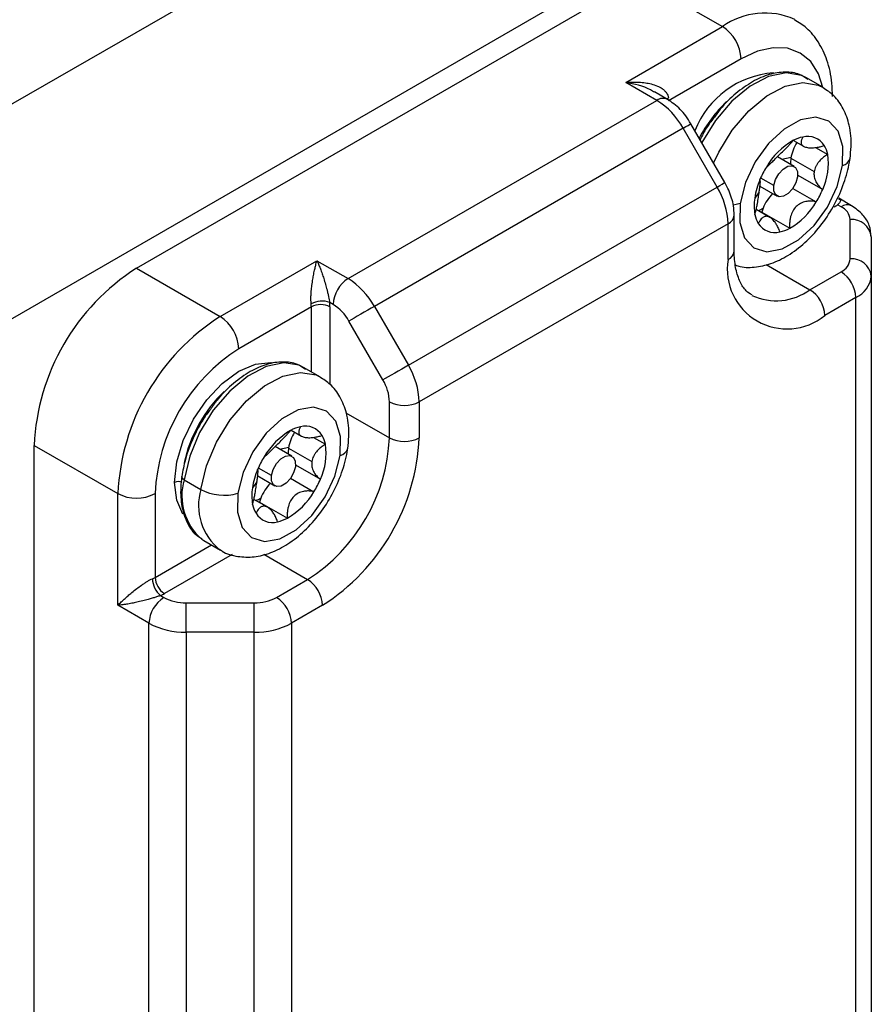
# Model space of a CAD drawing. Header units: millimetres. Extents: x 0 to 699, y 0 to 540.
# Tile 48 of 54: x 617 to 644, y 389 to 420. Entities that reach past the tile are written whole.
import ezdxf

# ---------------------------------------------------------------- set-up
doc = ezdxf.new("R2010")
doc.units = ezdxf.units.MM
doc.header["$LTSCALE"] = 2.5

msp = doc.modelspace()

# ---------------------------------------------------------------- linework, layer by layer
for p, q in [((610.952668, 414.12303), (630.77721, 425.567495)), ((637.477548, 422.631564), (613.898947, 409.019927)), ((620.439684, 412.115364), (636.349587, 421.299955)), ((636.349587, 421.299955), (639.001237, 419.76919)), ((635.937108, 418.000305), (639.001237, 419.76919)), ((639.590493, 418.748569), (637.292396, 417.421906)), ((642.175432, 417.85074), (641.645102, 418.156893)), ((636.922092, 417.431686), (635.937108, 418.000305)), ((637.255398, 417.464692), (636.849135, 417.699222)), ((627.140448, 411.784864), (636.922092, 417.431686)), ((637.755425, 416.552014), (627.973781, 410.905192)), ((638.832836, 414.685884), (637.755425, 416.552014)), ((639.076853, 414.826725), (637.999442, 416.692856)), ((641.247348, 416.164879), (641.5724, 415.97723)), ((641.952086, 415.94002), (642.333557, 415.719802)), ((641.275518, 415.339243), (640.741671, 415.647426)), ((640.883841, 415.565353), (641.172378, 415.630606)), ((641.167589, 415.600306), (641.904158, 415.175093)), ((640.627711, 414.730613), (640.217358, 414.967505)), ((641.387097, 415.06562), (642.175383, 414.610552)), ((629.051192, 409.039061), (638.832836, 414.685884)), ((640.188722, 414.715745), (640.733895, 414.401023)), ((640.16418, 414.531155), (640.021498, 414.33879)), ((641.231017, 414.643949), (641.97249, 414.215906)), ((642.755723, 414.062908), (642.64673, 414.125828)), ((643.089029, 414.095913), (642.68286, 414.33039)), ((639.373276, 412.659027), (639.373276, 413.79645)), ((640.505046, 413.723761), (640.069198, 413.975371)), ((640.246107, 413.889009), (641.129991, 413.378754)), ((639.178014, 413.524314), (629.39637, 407.877492)), ((639.178014, 412.386891), (639.178014, 413.524314)), ((643.048616, 412.410752), (643.048616, 413.654704)), ((643.715283, 413.110344), (643.715283, 411.866391)), ((623.091335, 410.584598), (626.155464, 412.353483)), ((626.155464, 412.353483), (627.140448, 411.784864)), ((640.384697, 412.234074), (641.770739, 411.433929)), ((620.439684, 412.115364), (623.091335, 410.584598)), ((641.770739, 411.433929), (642.755723, 412.002548)), ((643.715283, 411.866391), (643.715283, 329.80404)), ((626.669043, 410.968367), (626.560051, 411.031287)), ((627.973781, 410.905192), (629.051192, 409.039061)), ((643.227127, 411.186051), (642.242143, 410.617432)), ((643.227127, 329.1237), (643.227127, 411.186051)), ((625.978687, 410.890641), (623.68059, 409.563978)), ((625.978687, 408.831739), (625.978687, 410.890641)), ((626.567943, 410.890641), (626.567943, 408.429854)), ((628.246454, 408.574433), (627.169043, 410.440564)), ((626.26553, 408.666149), (625.7352, 408.972302)), ((628.453561, 406.740069), (628.453561, 407.877492)), ((629.39637, 407.877492), (629.39637, 406.740069)), ((627.076211, 407.535196), (628.453561, 406.740069)), ((625.337445, 406.980287), (625.662498, 406.792639)), ((626.042183, 406.755429), (626.423654, 406.53521)), ((617.198778, 317.362911), (617.198778, 406.50195)), ((617.198778, 406.50195), (619.850429, 404.971184)), ((625.365615, 406.154651), (624.831768, 406.462835)), ((624.973938, 406.380762), (625.262475, 406.446015)), ((625.257686, 406.415715), (625.994256, 405.990502)), ((624.717809, 405.546022), (624.307455, 405.782914)), ((625.477195, 405.881028), (626.265481, 405.425961)), ((621.948023, 405.414159), (622.478353, 405.108006)), ((624.254278, 405.346564), (624.111595, 405.154198)), ((624.278819, 405.531154), (624.823993, 405.216432)), ((625.321114, 405.459358), (626.062587, 405.031314)), ((619.850429, 401.432841), (619.850429, 404.971184)), ((621.02894, 404.971184), (621.02894, 402.317427)), ((624.595143, 404.53917), (624.159295, 404.79078)), ((624.336205, 404.704418), (625.220088, 404.194163)), ((622.506686, 403.526107), (622.56879, 403.487325)), ((622.56879, 403.487325), (623.09912, 403.181172)), ((621.02894, 402.317427), (622.812137, 403.346844)), ((623.468663, 403.045453), (621.323568, 401.807116)), ((624.474795, 403.049482), (625.860836, 402.249337)), ((624.875853, 401.680718), (625.860836, 402.249337)), ((621.197825, 401.743638), (621.306817, 401.680718)), ((620.835412, 400.864222), (619.850429, 401.432841)), ((622.013924, 400.582416), (622.013924, 401.511635)), ((622.013924, 401.511635), (624.168746, 401.511635)), ((624.168746, 400.582416), (624.168746, 401.511635)), ((626.332241, 401.432841), (625.347257, 400.864222)), ((620.835412, 318.80187), (620.835412, 400.864222)), ((625.347257, 400.864222), (625.347257, 318.80187)), ((624.168746, 400.582416), (622.013924, 400.582416)), ((622.013924, 400.582416), (622.013924, 318.520064)), ((624.168746, 318.520064), (624.168746, 400.582416))]:
    msp.add_line(p, q)
at = {"flags": 128}
for points in [[(642.18022, 417.839431), (642.040299, 418.272571), (641.79526, 418.660497), (641.465493, 418.934136), (641.063671, 419.082972), (640.605236, 419.101284), (640.107804, 418.98837), (639.590493, 418.748569)], [(641.645102, 418.156893), (641.506369, 418.224036), (641.01432, 418.304376), (640.457365, 418.187769), (639.87346, 417.882162), (639.302396, 417.408382), (638.783092, 416.798715), (638.350935, 416.094709), (638.348039, 416.089068)], [(638.719757, 415.445234), (638.881265, 415.788556), (639.313422, 416.492562), (639.832726, 417.102229), (640.40379, 417.576009), (640.987695, 417.881616), (641.54465, 417.998223), (642.036699, 417.917883), (642.191198, 417.841455)], [(637.232565, 417.477873), (637.235266, 417.480121), (637.287135, 417.51567)], [(642.805463, 415.36909), (642.816026, 415.971161), (642.666589, 416.455466), (642.37178, 416.774598), (641.960456, 416.897318), (641.47288, 416.811613), (640.956781, 416.525874), (640.462677, 416.06807), (640.038935, 415.483013), (639.727034, 414.827974), (639.557504, 414.167073)], [(637.755425, 416.552014), (637.840987, 416.601407), (637.91045, 416.641504), (637.961147, 416.670764), (637.991127, 416.688064), (637.999442, 416.692856)], [(639.557504, 414.167073), (639.54694, 413.565002), (639.696377, 413.080698), (639.991187, 412.761566), (640.402511, 412.638846), (640.890086, 412.72455), (641.406185, 413.010289), (641.900289, 413.468094), (642.324031, 414.05315), (642.635933, 414.708189), (642.805463, 415.36909)], [(640.627711, 414.730613), (640.682295, 414.922775), (640.785963, 415.106923), (640.922933, 415.255021), (641.072352, 415.344524), (641.211473, 415.361805), (641.319115, 415.304234), (641.378892, 415.180574), (641.381702, 415.009653)], [(641.381702, 415.009653), (641.327118, 414.817491), (641.22345, 414.633343), (641.08648, 414.485244), (640.937061, 414.395741), (640.79794, 414.37846), (640.690298, 414.436032), (640.630521, 414.559691), (640.627711, 414.730613)], [(638.832836, 414.685884), (638.918398, 414.735276), (638.987861, 414.775373), (639.038558, 414.804634), (639.068538, 414.821934), (639.076853, 414.826725)], [(639.557504, 414.167073), (639.43303, 414.131734), (639.343888, 414.116657)], [(627.973781, 410.905192), (627.87541, 410.848402), (627.768009, 410.786397), (627.655706, 410.72156), (627.542817, 410.656383), (627.433679, 410.59337), (627.332488, 410.534942), (627.243131, 410.483346), (627.169043, 410.440564)], [(621.647658, 405.328363), (621.716929, 405.975944), (621.92002, 406.659371), (622.24309, 407.33207), (622.664124, 407.948198), (623.154429, 408.465767), (623.68059, 408.849504), (624.206752, 409.07326), (624.697056, 409.121785), (624.703323, 409.121208)], [(625.7352, 408.972302), (625.596466, 409.039445), (625.104417, 409.119785), (624.547463, 409.003178), (623.963557, 408.697571), (623.392494, 408.22379), (622.873189, 407.614123), (622.441033, 406.910118), (622.125476, 406.159751), (621.948023, 405.414159)], [(629.051192, 409.039061), (628.952821, 408.982271), (628.84542, 408.920267), (628.733117, 408.85543), (628.620228, 408.790252), (628.511091, 408.727239), (628.409899, 408.668812), (628.320542, 408.617216), (628.246454, 408.574433)], [(622.478353, 405.108006), (622.655806, 405.853598), (622.971363, 406.603965), (623.403519, 407.30797), (623.922824, 407.917637), (624.493887, 408.391418), (625.077793, 408.697025), (625.634747, 408.813632), (626.126796, 408.733292), (626.281296, 408.656864)], [(626.89556, 406.184499), (626.906124, 406.78657), (626.756687, 407.270875), (626.461877, 407.590006), (626.050553, 407.712727), (625.562978, 407.627022), (625.046879, 407.341283), (624.552775, 406.883478), (624.129033, 406.298422), (623.817131, 405.643383), (623.647601, 404.982482)], [(623.647601, 404.982482), (623.637038, 404.380411), (623.786475, 403.896106), (624.081284, 403.576974), (624.492608, 403.454254), (624.980184, 403.539959), (625.496283, 403.825698), (625.990387, 404.283503), (626.414129, 404.868559), (626.72603, 405.523598), (626.89556, 406.184499)], [(624.717809, 405.546022), (624.772393, 405.738184), (624.876061, 405.922331), (625.013031, 406.07043), (625.16245, 406.159933), (625.30157, 406.177214), (625.409213, 406.119642), (625.468989, 405.995983), (625.471799, 405.825061)], [(625.471799, 405.825061), (625.417215, 405.632899), (625.313547, 405.448752), (625.176577, 405.300653), (625.027158, 405.21115), (624.888038, 405.193869), (624.780395, 405.251441), (624.720619, 405.3751), (624.717809, 405.546022)], [(621.912209, 404.323069), (621.716929, 404.76076), (621.647658, 405.328363)], [(621.948023, 405.414159), (621.916878, 405.435305), (621.893618, 405.458114), (621.879135, 405.481708), (621.873985, 405.50518), (621.874517, 405.513796)]]:
    msp.add_lwpolyline(points, dxfattribs=at)
for centre, radius, start, end in [((640.344423, 417.893381), 2.30712, 65.8392045, 125.6048195), ((638.311146, 418.690352), 1.280671, 2.6054785, 57.3945217), ((640.827293, 415.413918), 2.899793, 94.2335188, 158.6101131), ((637.115562, 417.177299), 0.319599, 64.0349358, 127.254261), ((635.649581, 415.391654), 2.404374, 28.8556089, 58.0453284), ((642.188835, 414.198931), 4.422392, 133.7607937, 152.5769702), ((641.792949, 415.119845), 1.179029, 102.2616916, 118.3557152), ((641.703492, 415.68016), 0.613311, 31.4195148, 105.2134481), ((642.388959, 414.151526), 2.315138, 119.9546888, 149.6804888), ((642.465776, 415.392561), 1.314705, 147.4000343, 170.9082418), ((641.465244, 415.54942), 0.884871, 11.1016456, 30.6017993), ((641.971463, 415.477927), 0.813136, 171.3439965, 185.1453143), ((640.40605, 415.428752), 1.949357, 335.1825662, 8.5866809), ((642.739128, 415.675445), 0.313454, 282.2175806, 344.5301219), ((642.821574, 413.820918), 2.856265, 148.336465, 157.2468649), ((636.774739, 413.442217), 2.404677, 1.9564986, 31.1437278), ((642.412087, 413.979106), 2.417497, 156.950699, 171.4435594), ((641.526726, 414.100313), 1.524003, 170.9973159, 190.738054), ((641.592705, 413.506428), 1.400253, 135.7224509, 158.7565466), ((639.541393, 415.715245), 2.856265, 328.336465, 337.2468649), ((639.974008, 415.384637), 2.315138, 299.9546888, 329.6804888), ((642.007686, 414.974274), 1.062186, 299.8750455, 306.9868489), ((642.951009, 413.790303), 0.335336, 65.7027523, 125.6167176), ((642.548159, 413.604798), 0.502939, 5.6947993, 65.6253417), ((639.054501, 413.819047), 0.319567, 292.7368987, 355.9649263), ((640.897722, 413.986744), 0.884871, 191.1016456, 210.6017993), ((639.656875, 415.119151), 1.272656, 291.9512321, 299.7091664), ((641.482427, 413.547165), 1.28271, 158.6677401, 164.5437936), ((640.659474, 413.856003), 0.613311, 211.4195148, 285.2134481), ((643.104159, 413.042321), 0.614897, 6.3513401, 95.1825779), ((640.570018, 414.416318), 1.179029, 282.2616916, 298.3557152), ((639.039638, 412.692298), 0.335293, 294.3746583, 354.3052007), ((641.046003, 412.083874), 1.892407, 170.785963, 309.2032852), ((642.548159, 412.460658), 0.502939, 294.3746583, 354.3052007), ((643.104159, 411.798368), 0.614897, 6.3513401, 95.1825779), ((624.235185, 406.181754), 7.043689, 122.6054783, 177.3945215), ((642.20365, 411.139477), 1.024537, 2.6054785, 57.3945217), ((642.881187, 411.949569), 0.838232, 294.3746583, 354.3052007), ((627.692521, 410.921793), 1.024537, 122.6054783, 177.3945215), ((625.867937, 409.744831), 2.404374, 28.8556089, 58.0453284), ((640.70155, 412.888698), 1.805414, 244.8071223, 306.3141818), ((641.218666, 410.570858), 1.024537, 2.6054785, 57.3945217), ((626.320035, 410.340964), 0.730858, 70.8280894, 118.3104414), ((625.11363, 410.88913), 0.865058, 0.1000592, 6.323201), ((626.273315, 410.322011), 0.640426, 62.6096722, 117.3903278), ((625.270358, 410.888375), 1.297588, 0.1000592, 6.323201), ((625.905537, 409.744348), 1.442625, 28.8556089, 58.0453284), ((626.886836, 404.650989), 7.043689, 122.6054783, 177.3945215), ((622.401244, 409.50576), 1.280671, 2.6054785, 57.3945217), ((626.786, 404.709206), 5.763018, 122.6054783, 177.3945215), ((626.993095, 407.795394), 2.404677, 1.9564986, 31.1437278), ((627.011596, 407.828233), 1.442806, 1.9564986, 31.1437278), ((626.243469, 405.023528), 4.391271, 133.5095236, 167.8806162), ((628.924966, 408.787299), 1.024681, 242.6096722, 297.3903278), ((626.479056, 404.966935), 2.315138, 119.9546888, 149.6804888), ((626.555874, 406.20797), 1.314705, 147.4000343, 170.9082418), ((625.883046, 405.935254), 1.179029, 102.2616916, 118.3557152), ((625.79359, 406.495569), 0.613311, 31.4195148, 105.2134481), ((622.824436, 406.996225), 5.634951, 302.6054783, 357.3945215), ((625.555342, 406.364828), 0.884871, 11.1016456, 30.6017993), ((622.743767, 407.042799), 6.659487, 302.6054783, 357.3945215), ((628.924966, 407.649876), 1.024681, 242.6096722, 297.3903278), ((626.06156, 406.293336), 0.813136, 171.3439965, 185.1453143), ((624.496147, 406.244161), 1.949357, 335.1825662, 8.5866809), ((626.829226, 406.490854), 0.313454, 282.2175806, 344.5301219), ((626.911671, 404.636327), 2.856265, 148.336465, 157.2468649), ((626.502185, 404.794515), 2.417497, 156.950699, 171.4435594), ((621.76551, 405.100911), 0.25617, 62.6096722, 117.3903278), ((623.714702, 404.91023), 1.837144, 164.0797086, 228.8866613), ((625.682803, 404.321836), 1.400253, 135.7224509, 158.7565466), ((623.63149, 406.530654), 2.856265, 328.336465, 337.2468649), ((624.216729, 404.602262), 1.81045, 163.7787541, 231.2430312), ((623.214849, 406.459924), 1.539517, 241.4193934, 286.3256246), ((625.616824, 404.915721), 1.524003, 170.9973159, 190.738054), ((624.064105, 406.200046), 2.315138, 299.9546888, 329.6804888), ((620.439684, 406.108444), 1.280852, 242.6096722, 297.3903278), ((623.746973, 405.93456), 1.272656, 291.9512321, 299.7091664), ((625.572524, 404.362574), 1.28271, 158.6677401, 164.5437936), ((624.98782, 404.802153), 0.884871, 191.1016456, 210.6017993), ((624.749572, 404.671412), 0.613311, 211.4195148, 285.2134481), ((624.660115, 405.231727), 1.179029, 282.2616916, 298.3557152), ((620.597777, 403.067327), 0.865015, 293.6742094, 299.8972215), ((621.675521, 402.2966), 0.730726, 181.6854231, 229.176683), ((621.668613, 402.346535), 0.640335, 182.6054785, 237.3945217), ((625.308763, 401.386267), 1.024537, 2.6054785, 57.3945217), ((621.85889, 400.817648), 1.024537, 122.6054783, 177.3945215), ((620.676823, 402.931966), 1.297523, 293.6742094, 299.8972215), ((621.985113, 402.95425), 1.442903, 241.9597609, 271.1440967), ((624.197556, 402.95425), 1.442903, 268.8559033, 298.0402391), ((624.32378, 400.817648), 1.024537, 2.6054785, 57.3945217), ((621.965907, 402.986774), 2.404838, 241.9597609, 271.1440967), ((624.216763, 402.986774), 2.404838, 268.8559033, 298.0402391)]:
    msp.add_arc(centre, radius, start, end)
for points, knots in [([(642.486221, 417.557476), (642.482016, 417.698295), (642.469946, 418.102534), (642.341404, 418.693015), (642.063016, 419.277365), (641.714066, 419.722061), (641.41369, 419.902877), (641.279828, 419.983457)], [0, 0, 0, 0, 0.137313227, 0.394173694, 0.616528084, 0.829107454, 1, 1, 1, 1]), ([(641.706128, 418.094281), (641.621996, 418.151968), (641.41095, 418.296676), (640.983887, 418.349108), (640.479097, 418.274472), (639.948114, 418.044048), (639.421807, 417.666262), (638.998641, 417.261595), (638.787663, 416.962443), (638.718446, 416.864298)], [0, 0, 0, 0, 0.103835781, 0.260470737, 0.418445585, 0.582217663, 0.749789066, 0.917911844, 1, 1, 1, 1]), ([(635.937108, 418.000305), (635.98026, 418.003863), (636.060642, 418.010491), (636.172038, 418.013665), (636.265285, 418.013281), (636.394027, 418.008578), (636.552175, 417.993161), (636.751684, 417.954528), (636.931689, 417.896127), (637.074851, 417.820916), (637.170276, 417.744311), (637.230596, 417.673004), (637.271997, 417.59716), (637.28218, 417.542342), (637.287135, 417.51567)], [0, 0, 0, 0, 0.078802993, 0.146790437, 0.20396282, 0.250321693, 0.384860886, 0.499443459, 0.634628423, 0.749242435, 0.819669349, 0.884000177, 0.943557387, 1, 1, 1, 1]), ([(636.842906, 417.689245), (636.802859, 417.715553), (636.532851, 417.892934), (636.211121, 417.95092), (635.937108, 418.000305)], [0, 0, 0, 0, 0.148315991, 1, 1, 1, 1]), ([(643.041195, 415.591621), (643.055003, 415.717213), (643.09483, 416.079471), (643.04574, 416.619878), (642.851489, 417.162999), (642.568954, 417.578862), (642.309428, 417.750505), (642.193546, 417.827146)], [0, 0, 0, 0, 0.138773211, 0.400278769, 0.62223144, 0.831320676, 1, 1, 1, 1]), ([(637.999442, 416.692856), (637.946878, 416.776352), (637.796811, 417.014727), (637.539638, 417.28211), (637.325884, 417.419415), (637.255398, 417.464692)], [0, 0, 0, 0, 0.2654267, 0.757772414, 1, 1, 1, 1]), ([(638.718446, 416.864298), (638.641298, 416.76644), (638.476193, 416.557014), (638.356656, 416.313937), (638.292975, 416.184442)], [0, 0, 0, 0, 0.4672664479, 1, 1, 1, 1]), ([(641.54255, 416.271978), (641.534863, 416.25684), (641.519857, 416.227289), (641.504495, 416.186453), (641.494751, 416.149297), (641.490754, 416.115594), (641.492268, 416.081021), (641.501998, 416.046513), (641.531053, 416.002423), (641.595819, 415.95833), (641.721014, 415.930084), (641.857483, 415.926849), (641.986565, 415.940494), (642.103543, 415.962443), (642.184738, 415.987089), (642.226876, 415.99988)], [0, 0, 0, 0, 0.054394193, 0.106189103, 0.155783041, 0.203595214, 0.250076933, 0.313287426, 0.374999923, 0.49916508, 0.623886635, 0.749214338, 0.827587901, 0.910524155, 1, 1, 1, 1]), ([(640.390477, 415.320258), (640.397671, 415.324362), (640.411715, 415.332374), (640.436245, 415.350697), (640.462514, 415.372659), (640.490791, 415.398301), (640.524855, 415.430738), (640.566134, 415.471494), (640.633333, 415.539207), (640.730913, 415.637192), (640.8641, 415.768346), (640.982888, 415.885157), (641.080367, 415.985276), (641.160433, 416.071342), (641.208191, 416.128004), (641.232976, 416.157409)], [0, 0, 0, 0, 0.05439418, 0.106189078, 0.155783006, 0.203595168, 0.250076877, 0.313287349, 0.374999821, 0.499165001, 0.62388658, 0.749214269, 0.827587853, 0.910524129, 1, 1, 1, 1]), ([(639.41455, 412.217912), (639.462344, 412.200122), (639.671114, 412.122413), (640.084121, 412.142442), (640.617775, 412.268314), (641.158922, 412.54894), (641.68529, 412.967172), (642.16584, 413.508418), (642.568449, 414.136478), (642.863916, 414.804183), (642.995912, 415.296052), (643.035178, 415.552344), (643.041195, 415.591621)], [0, 0, 0, 0, 0.0311832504, 0.1362126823, 0.2447904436, 0.3611491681, 0.4842563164, 0.6091807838, 0.7338134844, 0.8588270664, 0.9783649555, 1, 1, 1, 1]), ([(642.333557, 415.719802), (642.31039, 415.70528), (642.265166, 415.676932), (642.202639, 415.630658), (642.146049, 415.583249), (642.095309, 415.534403), (642.044348, 415.47785), (641.995427, 415.41242), (641.952507, 415.336195), (641.919768, 415.257063), (641.909329, 415.202246), (641.904158, 415.175093)], [0, 0, 0, 0, 0.108918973, 0.212619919, 0.311904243, 0.407615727, 0.500663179, 0.627202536, 0.75074303, 0.876535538, 1, 1, 1, 1]), ([(641.904158, 415.175093), (641.90214, 415.156913), (641.898098, 415.12051), (641.899861, 415.065469), (641.908356, 415.002163), (641.926931, 414.930898), (641.969218, 414.832871), (642.045865, 414.71729), (642.130802, 414.647292), (642.175383, 414.610552)], [0, 0, 0, 0, 0.082340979, 0.164874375, 0.249630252, 0.373514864, 0.500161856, 0.737645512, 1, 1, 1, 1]), ([(639.373276, 413.79645), (639.367969, 413.894009), (639.353732, 414.155757), (639.244474, 414.511095), (639.119303, 414.746792), (639.076853, 414.826725)], [0, 0, 0, 0, 0.281954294, 0.756482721, 1, 1, 1, 1]), ([(640.16418, 414.531155), (640.166722, 414.549033), (640.171812, 414.584831), (640.178712, 414.634871), (640.18593, 414.689106), (640.193071, 414.745526), (640.199953, 414.815168), (640.202677, 414.88493), (640.192779, 414.911608), (640.187583, 414.925612)], [0, 0, 0, 0, 0.0823409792, 0.1648743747, 0.2496302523, 0.3735148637, 0.5001618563, 0.7376455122, 1, 1, 1, 1]), ([(640.02941, 413.816362), (640.036071, 413.840412), (640.049075, 413.887361), (640.066488, 413.959678), (640.082044, 414.030776), (640.095944, 414.100889), (640.110137, 414.178668), (640.124428, 414.264089), (640.138699, 414.356853), (640.152151, 414.447119), (640.160196, 414.503318), (640.16418, 414.531155)], [0, 0, 0, 0, 0.108918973, 0.212619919, 0.311904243, 0.407615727, 0.500663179, 0.627202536, 0.75074303, 0.876535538, 1, 1, 1, 1]), ([(641.97249, 414.215906), (641.948827, 414.221309), (641.902632, 414.231856), (641.83308, 414.239524), (641.765846, 414.241211), (641.700783, 414.236805), (641.62997, 414.225583), (641.55413, 414.204779), (641.448518, 414.159241), (641.328591, 414.074157), (641.22162, 413.927869), (641.162719, 413.776485), (641.134734, 413.636248), (641.123579, 413.5104), (641.1278, 413.423732), (641.129991, 413.378754)], [0, 0, 0, 0, 0.05439418, 0.106189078, 0.155783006, 0.203595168, 0.250076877, 0.313287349, 0.374999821, 0.499165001, 0.62388658, 0.749214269, 0.827587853, 0.910524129, 1, 1, 1, 1]), ([(642.679132, 414.318591), (642.703155, 414.306857), (642.747922, 414.284989), (642.732001, 414.224676), (642.692956, 414.170093), (642.661753, 414.140214), (642.64673, 414.125828)], [0, 0, 0, 0, 0.3861550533, 0.7196331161, 0.8650123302, 1, 1, 1, 1]), ([(643.715283, 413.110344), (643.701865, 413.231696), (643.674063, 413.483131), (643.455075, 413.83943), (643.218121, 414.005461), (643.089029, 414.095913)], [0, 0, 0, 0, 0.298075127, 0.617593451, 1, 1, 1, 1]), ([(640.820417, 413.264186), (640.811635, 413.28883), (640.79449, 413.336942), (640.764829, 413.403769), (640.733609, 413.464573), (640.700819, 413.519512), (640.662557, 413.5753), (640.618266, 413.62976), (640.550799, 413.696025), (640.463685, 413.753019), (640.364706, 413.76613), (640.288124, 413.734794), (640.228536, 413.68103), (640.18047, 413.619299), (640.151253, 413.564647), (640.136091, 413.536284)], [0, 0, 0, 0, 0.054394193, 0.106189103, 0.155783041, 0.203595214, 0.250076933, 0.313287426, 0.374999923, 0.49916508, 0.623886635, 0.749214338, 0.827587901, 0.910524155, 1, 1, 1, 1]), ([(639.941181, 411.266104), (639.87628, 411.304533), (639.732114, 411.389896), (639.555848, 411.659091), (639.416254, 412.06369), (639.374783, 412.427131), (639.373424, 412.636308), (639.373276, 412.659027)], [0, 0, 0, 0, 0.213711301, 0.474721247, 0.723260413, 0.969942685, 1, 1, 1, 1]), ([(625.973426, 410.984405), (625.971921, 411.000089), (625.968876, 411.03183), (625.966465, 411.083751), (625.965507, 411.138981), (625.96613, 411.197642), (625.968258, 411.259428), (625.971889, 411.324142), (625.979992, 411.430385), (625.997119, 411.583756), (626.023497, 411.761238), (626.054923, 411.933275), (626.085121, 412.077796), (626.11977, 412.222868), (626.14227, 412.305199), (626.155464, 412.353483)], [0, 0, 0, 0, 0.032012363, 0.064783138, 0.098659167, 0.133954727, 0.170947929, 0.209880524, 0.250960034, 0.365526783, 0.50071536, 0.615251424, 0.749793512, 0.853267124, 1, 1, 1, 1]), ([(626.155464, 412.353483), (626.166857, 412.328711), (626.188079, 412.282567), (626.217523, 412.213198), (626.242413, 412.15229), (626.276937, 412.06439), (626.319306, 411.94794), (626.37433, 411.783461), (626.425324, 411.614074), (626.46919, 411.452553), (626.501463, 411.319843), (626.524947, 411.21409), (626.544826, 411.116844), (626.555103, 411.059092), (626.560051, 411.031287)], [0, 0, 0, 0, 0.07879681, 0.146782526, 0.203957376, 0.250322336, 0.384943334, 0.499616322, 0.634976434, 0.749497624, 0.820950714, 0.885772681, 0.945003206, 1, 1, 1, 1]), ([(625.796226, 408.90969), (625.712093, 408.967377), (625.501048, 409.112085), (625.073984, 409.164517), (624.569194, 409.089881), (624.038211, 408.859457), (623.511905, 408.481671), (623.088738, 408.077003), (622.87776, 407.777851), (622.808543, 407.679707)], [0, 0, 0, 0, 0.103835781, 0.260470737, 0.418445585, 0.582217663, 0.749789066, 0.917911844, 1, 1, 1, 1]), ([(627.131293, 406.40703), (627.145101, 406.532622), (627.184928, 406.89488), (627.135837, 407.435286), (626.941587, 407.978408), (626.659052, 408.394271), (626.399526, 408.565913), (626.283643, 408.642554)], [0, 0, 0, 0, 0.138773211, 0.400278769, 0.62223144, 0.831320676, 1, 1, 1, 1]), ([(622.808543, 407.679707), (622.732701, 407.581107), (622.508479, 407.289602), (622.223312, 406.730492), (621.981016, 406.093515), (621.907324, 405.692385), (621.874524, 405.513844)], [0, 0, 0, 0, 0.154146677, 0.455725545, 0.757746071, 1, 1, 1, 1]), ([(624.480574, 406.135667), (624.487768, 406.139771), (624.501812, 406.147783), (624.526343, 406.166106), (624.552611, 406.188068), (624.580888, 406.21371), (624.614952, 406.246147), (624.656232, 406.286903), (624.723431, 406.354615), (624.821011, 406.452601), (624.954198, 406.583754), (625.072985, 406.700566), (625.170465, 406.800685), (625.250531, 406.886751), (625.298289, 406.943413), (625.323073, 406.972818)], [0, 0, 0, 0, 0.05439418, 0.106189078, 0.155783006, 0.203595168, 0.250076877, 0.313287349, 0.374999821, 0.499165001, 0.62388658, 0.749214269, 0.827587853, 0.910524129, 1, 1, 1, 1]), ([(625.632647, 407.087387), (625.624961, 407.072249), (625.609954, 407.042697), (625.594593, 407.001862), (625.584848, 406.964706), (625.580852, 406.931003), (625.582366, 406.896429), (625.592096, 406.861922), (625.62115, 406.817832), (625.685917, 406.773738), (625.811112, 406.745493), (625.94758, 406.742258), (626.076663, 406.755903), (626.193641, 406.777852), (626.274836, 406.802498), (626.316973, 406.815288)], [0, 0, 0, 0, 0.054394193, 0.106189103, 0.155783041, 0.203595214, 0.250076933, 0.313287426, 0.374999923, 0.49916508, 0.623886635, 0.749214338, 0.827587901, 0.910524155, 1, 1, 1, 1]), ([(623.081007, 403.204767), (623.103908, 403.186905), (623.265378, 403.060967), (623.645906, 402.966369), (624.170483, 402.948296), (624.708966, 403.086521), (625.248698, 403.363527), (625.775477, 403.78281), (626.255914, 404.323765), (626.658553, 404.951903), (626.954012, 405.619587), (627.086009, 406.111461), (627.125275, 406.367753), (627.131293, 406.40703)], [0, 0, 0, 0, 0.016250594, 0.114578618, 0.210567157, 0.309798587, 0.416141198, 0.528651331, 0.642822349, 0.756726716, 0.870979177, 0.980227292, 1, 1, 1, 1]), ([(626.423654, 406.53521), (626.400487, 406.520689), (626.355263, 406.492341), (626.292737, 406.446067), (626.236146, 406.398657), (626.185407, 406.349812), (626.134445, 406.293259), (626.085524, 406.227829), (626.042604, 406.151603), (626.009865, 406.072471), (625.999427, 406.017654), (625.994256, 405.990502)], [0, 0, 0, 0, 0.108918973, 0.212619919, 0.311904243, 0.407615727, 0.500663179, 0.627202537, 0.75074303, 0.876535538, 1, 1, 1, 1]), ([(625.994256, 405.990502), (625.992237, 405.972322), (625.988195, 405.935919), (625.989959, 405.880878), (625.998453, 405.817572), (626.017028, 405.746306), (626.059315, 405.648279), (626.135963, 405.532698), (626.220899, 405.462701), (626.265481, 405.425961)], [0, 0, 0, 0, 0.082340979, 0.164874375, 0.249630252, 0.373514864, 0.500161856, 0.737645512, 1, 1, 1, 1]), ([(624.254278, 405.346564), (624.25682, 405.364442), (624.261909, 405.40024), (624.26881, 405.45028), (624.276028, 405.504515), (624.283169, 405.560935), (624.290051, 405.630577), (624.292774, 405.700338), (624.282876, 405.727017), (624.277681, 405.74102)], [0, 0, 0, 0, 0.0823409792, 0.1648743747, 0.2496302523, 0.3735148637, 0.5001618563, 0.7376455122, 1, 1, 1, 1]), ([(621.874524, 405.513844), (621.861509, 405.39887), (621.823643, 405.064353), (621.858789, 404.545563), (622.036716, 404.02657), (622.264651, 403.680672), (622.458632, 403.576358), (622.507764, 403.549937)], [0, 0, 0, 0, 0.1358356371, 0.395210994, 0.6562427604, 0.9129308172, 1, 1, 1, 1]), ([(624.119507, 404.63177), (624.126169, 404.655821), (624.139172, 404.702769), (624.156585, 404.775087), (624.172141, 404.846185), (624.186041, 404.916297), (624.200234, 404.994076), (624.214525, 405.079498), (624.228796, 405.172262), (624.242248, 405.262528), (624.250293, 405.318727), (624.254278, 405.346564)], [0, 0, 0, 0, 0.108918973, 0.212619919, 0.311904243, 0.407615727, 0.500663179, 0.627202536, 0.75074303, 0.876535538, 1, 1, 1, 1]), ([(626.062587, 405.031314), (626.038925, 405.036717), (625.99273, 405.047265), (625.923177, 405.054933), (625.855944, 405.05662), (625.79088, 405.052214), (625.720068, 405.040991), (625.644227, 405.020187), (625.538616, 404.97465), (625.418688, 404.889565), (625.311717, 404.743277), (625.252816, 404.591894), (625.224831, 404.451657), (625.213677, 404.325809), (625.217898, 404.239141), (625.220088, 404.194163)], [0, 0, 0, 0, 0.05439418, 0.106189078, 0.155783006, 0.203595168, 0.250076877, 0.313287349, 0.374999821, 0.499165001, 0.62388658, 0.749214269, 0.827587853, 0.910524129, 1, 1, 1, 1]), ([(624.910514, 404.079594), (624.901732, 404.104239), (624.884588, 404.152351), (624.854927, 404.219177), (624.823706, 404.279982), (624.790916, 404.334921), (624.752654, 404.390709), (624.708363, 404.445168), (624.640896, 404.511434), (624.553782, 404.568428), (624.454803, 404.581539), (624.378221, 404.550202), (624.318633, 404.496439), (624.270567, 404.434708), (624.241351, 404.380055), (624.226188, 404.351693)], [0, 0, 0, 0, 0.054394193, 0.106189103, 0.155783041, 0.203595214, 0.250076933, 0.313287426, 0.374999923, 0.49916508, 0.623886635, 0.749214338, 0.827587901, 0.910524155, 1, 1, 1, 1]), ([(619.850429, 401.432841), (619.868923, 401.451726), (619.903373, 401.486905), (619.956322, 401.538574), (620.003276, 401.583499), (620.071718, 401.647519), (620.164141, 401.730087), (620.297348, 401.843293), (620.437922, 401.954928), (620.574633, 402.055608), (620.688683, 402.132573), (620.780594, 402.18962), (620.866973, 402.238537), (620.919536, 402.263138), (620.945111, 402.275108)], [0, 0, 0, 0, 0.078802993, 0.146790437, 0.203962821, 0.250321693, 0.384860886, 0.499443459, 0.634628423, 0.749242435, 0.819669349, 0.884000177, 0.943557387, 1, 1, 1, 1]), ([(621.197825, 401.743638), (621.18308, 401.738248), (621.153039, 401.727265), (621.103987, 401.710194), (621.051523, 401.692526), (620.995562, 401.674345), (620.936392, 401.655805), (620.874189, 401.637057), (620.772658, 401.607756), (620.625727, 401.568907), (620.453583, 401.528387), (620.283549, 401.493747), (620.138111, 401.468163), (619.989048, 401.446695), (619.901669, 401.437962), (619.850429, 401.432841)], [0, 0, 0, 0, 0.031032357, 0.063227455, 0.0968791, 0.132244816, 0.169546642, 0.20897392, 0.25068706, 0.365164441, 0.500529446, 0.615159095, 0.749784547, 0.853269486, 1, 1, 1, 1])]:
    msp.add_open_spline(points, degree=3, knots=knots)

doc.saveas('drawing.dxf')
